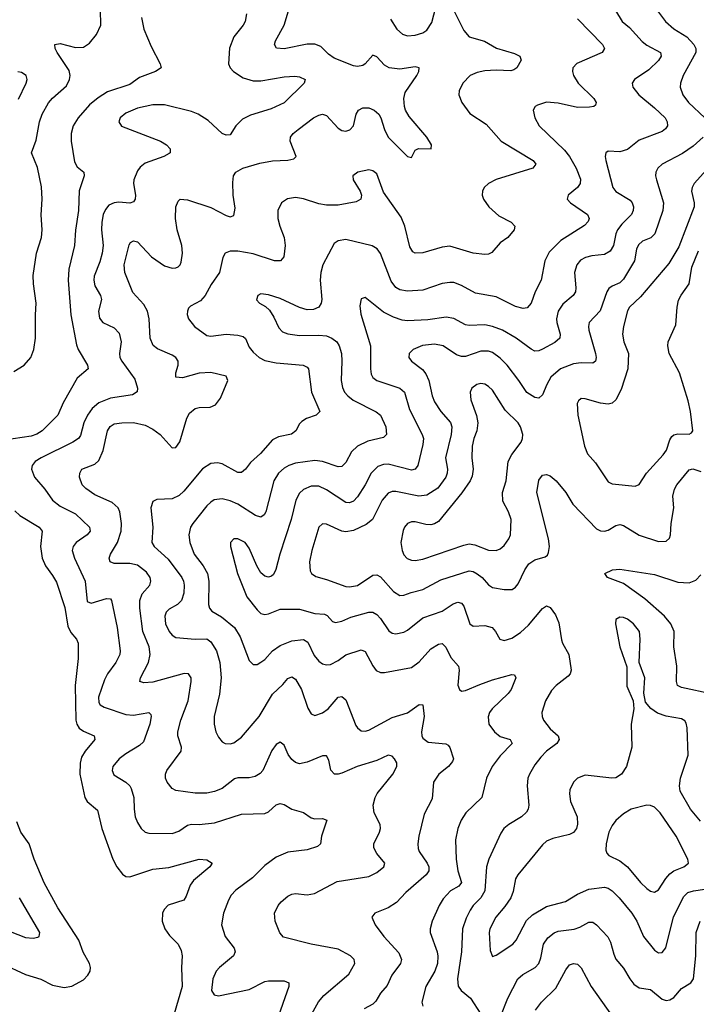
# Model space of a CAD drawing. Header units: inches. Extents: x 990586 to 1117858, y 769490 to 892071.
# Tile 34 of 248: x 1024240 to 1027747, y 853059 to 858159. Entities that reach past the tile are written whole.
import ezdxf

# ---------------------------------------------------------------- set-up
doc = ezdxf.new("R2010")
doc.units = ezdxf.units.IN
doc.header["$MEASUREMENT"] = 0
doc.layers.add('B0825', color=7, linetype='Continuous')

msp = doc.modelspace()

# ---------------------------------------------------------------- linework, layer by layer
at = {"layer": 'B0825', "color": 6}
for points, elevation in [([(1025753.3, 853010), (1025787.9, 853072.1), (1025816.4, 853103.6), (1025945.4, 853214.6), (1025976, 853270), (1025974, 853290), (1025953.9, 853310), (1025890, 853343.7), (1025749.7, 853369.7), (1025607.2, 853407.2), (1025589, 853429), (1025563.5, 853490), (1025561, 853530), (1025579.9, 853570), (1025595.7, 853590), (1025630, 853618.7), (1025650, 853629.1), (1025670, 853633.4), (1025730, 853626.2), (1025767.2, 853632.8), (1025886.1, 853693.9), (1026050, 853720.7), (1026090, 853741.9), (1026127.7, 853770), (1026132.8, 853790), (1026090, 853839.7), (1026075.2, 853870), (1026075, 853890), (1026105.1, 853950), (1026110.1, 853970), (1026107.5, 853990), (1026076.3, 854050), (1026072.2, 854090), (1026082.3, 854130), (1026092.9, 854150), (1026173.8, 854250), (1026195.2, 854290), (1026193.8, 854310), (1026183.1, 854330), (1026170, 854344.5), (1026150, 854348.5), (1026090, 854321.2), (1025989.1, 854290.9), (1025910, 854256.4), (1025890, 854250.5), (1025870.9, 854250.9), (1025851.9, 854271.9), (1025842.5, 854322.5), (1025830, 854345.5), (1025810, 854346), (1025730, 854312.1), (1025690, 854303.8), (1025670, 854311), (1025650, 854327.5), (1025632.1, 854352.1), (1025610, 854401), (1025590, 854415.8), (1025570, 854404.8), (1025546.8, 854373.2), (1025500.1, 854270), (1025485.9, 854254.1), (1025461.1, 854238.9), (1025430, 854231), (1025370, 854231.4), (1025353.7, 854226.3), (1025290, 854175.7), (1025250, 854160.4), (1025210, 854152.5), (1025150, 854152.9), (1025050, 854166.3), (1025030, 854175.9), (1025003.7, 854210), (1024996.3, 854230), (1024995.2, 854250), (1025002.2, 854270), (1025077.3, 854370), (1025079, 854390), (1025060.1, 854450), (1025059.5, 854470), (1025075.1, 854530), (1025113.2, 854630), (1025129.2, 854730), (1025128.2, 854750), (1025114.5, 854770), (1025092.2, 854772.2), (1024930, 854727.5), (1024883.4, 854723.4), (1024863.1, 854730), (1024865.7, 854750), (1024906.8, 854830), (1024915.8, 854870), (1024910.2, 854910), (1024877.6, 854990), (1024862.5, 855110), (1024862.3, 855150), (1024874.9, 855185.1), (1024914.9, 855230), (1024919.2, 855250), (1024915.4, 855270), (1024896.7, 855296.7), (1024850, 855332.8), (1024810, 855341.3), (1024730, 855341.4), (1024708.6, 855350), (1024702.9, 855370), (1024709.8, 855390), (1024746.8, 855450), (1024766, 855510), (1024768.4, 855550), (1024758.4, 855610), (1024750, 855630.1), (1024718.6, 855658.6), (1024630, 855697.9), (1024583.1, 855730), (1024564.3, 855750), (1024550, 855790), (1024551.4, 855810), (1024562.1, 855830), (1024630, 855856.8), (1024650, 855875.8), (1024672.7, 855927.3), (1024694.3, 856030), (1024708, 856052), (1024730, 856064.7), (1024770, 856071.3), (1024830, 856072.1), (1024890, 856059.3), (1024930, 856038.5), (1024968, 856010), (1025030, 855941.7), (1025050, 855942.2), (1025070, 855971.6), (1025105.6, 856094.4), (1025119.7, 856120.3), (1025150, 856144.4), (1025170, 856149.7), (1025227.9, 856152.1), (1025255.2, 856164.8), (1025281, 856199), (1025318.5, 856290), (1025310, 856313), (1025230.9, 856330.9), (1025170, 856327.5), (1025084.3, 856304.3), (1025050, 856307.1), (1025049.2, 856329.2), (1025061.9, 856370), (1025060.5, 856390), (1025050, 856408.8), (1025030, 856422.1), (1024954.9, 856454.9), (1024932, 856472), (1024915.9, 856510), (1024910.8, 856610), (1024902, 856650), (1024883.3, 856683.3), (1024826.7, 856746.7), (1024784.3, 856850), (1024780.9, 856890), (1024807.6, 856992.4), (1024815, 857005), (1024830, 857014.4), (1024850, 857008), (1024922.6, 856930), (1024990, 856883.4), (1025030, 856871.6), (1025050, 856873.2), (1025060.4, 856879.6), (1025070.9, 856889.1), (1025076.6, 856903.4), (1025083.7, 856950), (1025079.9, 856990), (1025056, 857070), (1025047.6, 857130), (1025048.6, 857190), (1025060.8, 857219.2), (1025071.3, 857228.7), (1025110, 857225.1), (1025230, 857185.8), (1025310, 857145), (1025330, 857138.7), (1025350, 857145.5), (1025356.4, 857183.6), (1025346.6, 857250), (1025344.4, 857315.6), (1025348.5, 857350), (1025359.9, 857370), (1025396.8, 857390), (1025484.3, 857415.7), (1025550, 857427.4), (1025628.9, 857431.1), (1025661.1, 857438.9), (1025672.5, 857450), (1025641.1, 857530), (1025642.9, 857550), (1025657.7, 857570), (1025683.3, 857590), (1025763.1, 857650), (1025790, 857664.7), (1025810, 857669.4), (1025830, 857663.6), (1025890, 857596.7), (1025910, 857585.4), (1025930, 857582), (1025951.6, 857588.4), (1025969.1, 857610), (1025983.8, 857670), (1025995.7, 857690), (1026017.6, 857702.4), (1026050, 857702.7), (1026077.5, 857690), (1026100.6, 857670), (1026111.3, 857651.3), (1026130, 857589.5), (1026150, 857550.9), (1026250, 857450.6), (1026270, 857445.7), (1026290, 857482.7), (1026307.3, 857492.7), (1026372.2, 857490), (1026373.5, 857510), (1026349.7, 857550), (1026258.3, 857658.3), (1026239.3, 857690), (1026233.7, 857710), (1026231.4, 857750), (1026238.5, 857781.5), (1026297.8, 857870), (1026308.5, 857890), (1026310.1, 857910), (1026290, 857914.2), (1026210, 857903.2), (1026155, 857910), (1026130, 857923.1), (1026090, 857966.6), (1026070, 857975.9), (1026030.2, 857930), (1026017.7, 857922.3), (1025990, 857916), (1025970, 857919.8), (1025870, 857960), (1025840.3, 857980.3), (1025800.1, 858020.1), (1025770, 858032.1), (1025730, 858032.4), (1025610, 858007.8), (1025571.5, 858011.5), (1025560.5, 858030), (1025565.6, 858050), (1025611.2, 858130), (1025664.8, 858310)], 2400), ([(1026161.2, 858161.2), (1026193.8, 858110), (1026223.5, 858083.5), (1026250, 858076.1), (1026290, 858078.6), (1026329.3, 858090.7), (1026350, 858105), (1026376.1, 858143.9), (1026396.2, 858223.8)], 2500), ([(1027518.9, 858238.9), (1027587.7, 858150), (1027630, 858112.1), (1027697.8, 858070), (1027733.9, 858030), (1027743.4, 858010), (1027743.9, 857990), (1027678.6, 857870), (1027665, 857830), (1027663.2, 857810), (1027676.6, 857770), (1027706.1, 857730), (1027791.1, 857650)], 2800), ([(1024871.4, 858170), (1024884, 858110), (1024920.7, 858020.7), (1024967.9, 857930), (1024972.6, 857910), (1024944, 857890), (1024861.2, 857858.8), (1024810, 857823.4), (1024694.3, 857785.7), (1024645.8, 857754.2), (1024601.4, 857718.6), (1024543.6, 857650), (1024517.4, 857610), (1024506.1, 857570), (1024506.2, 857530), (1024523.2, 857423.2), (1024537.4, 857397.4), (1024572.4, 857370), (1024574.1, 857350), (1024548.1, 857271.9), (1024543.9, 857170), (1024528.3, 857068.3), (1024523.4, 856990), (1024493.8, 856866.2), (1024490.5, 856810), (1024505.8, 856630), (1024534.1, 856474.1), (1024543.4, 856450), (1024592.1, 856370), (1024595.3, 856350), (1024537.9, 856302.1), (1024465.4, 856174.6), (1024437.3, 856110), (1024356.2, 856030), (1024328.4, 856011.6), (1024298.9, 856001.1), (1024159.6, 855980.4)], 2200), ([(1024210, 856336.6), (1024262.9, 856370), (1024297.1, 856410), (1024313.2, 856450), (1024321.2, 856510), (1024321.2, 856630), (1024325.9, 856690), (1024310.7, 856790), (1024310, 856833.1), (1024326.9, 856950), (1024352.6, 857030), (1024356.3, 857070), (1024351.2, 857148.8), (1024356.9, 857230), (1024353.2, 857293.2), (1024332.7, 857392.7), (1024301.6, 857470), (1024324.6, 857535.4), (1024343.4, 857630), (1024356.6, 857670), (1024390, 857728.1), (1024410, 857753.2), (1024482.8, 857817.2), (1024498.7, 857850), (1024500.9, 857870), (1024496, 857896), (1024434.8, 857990), (1024424.2, 858010), (1024422, 858030), (1024450, 858035), (1024530, 858014.5), (1024570, 858016.5), (1024602.5, 858037.5), (1024637.8, 858082.2), (1024659.7, 858130), (1024658.8, 858210)], 2200), ([(1025416.2, 858190), (1025408.5, 858150), (1025397.5, 858130), (1025349.2, 858070), (1025328, 858012), (1025322.9, 857930), (1025330.8, 857910), (1025348, 857890), (1025397.5, 857857.5), (1025450, 857842), (1025490, 857841.8), (1025610, 857862.3), (1025666, 857866), (1025690, 857863.9), (1025719, 857850), (1025715.1, 857830), (1025610, 857728.2), (1025542.9, 857697.1), (1025435.7, 857664.3), (1025395.5, 857644.5), (1025360.7, 857610), (1025330, 857562.8), (1025310, 857561.7), (1025290, 857569.6), (1025217.4, 857637.4), (1025165.1, 857670), (1025130, 857683.1), (1024990, 857718), (1024930, 857718), (1024850, 857701.4), (1024790, 857674.7), (1024761.2, 857650), (1024753.7, 857630), (1024767.8, 857607.8), (1024970, 857530.2), (1025000.8, 857510), (1025019.9, 857490), (1025019.4, 857470), (1025014.3, 857465.7), (1024986.8, 857450), (1024890, 857415.8), (1024864.8, 857395.2), (1024850, 857376.3), (1024831, 857330), (1024829.9, 857310), (1024839.6, 857250), (1024838.8, 857230), (1024830, 857215.2), (1024810.7, 857209.3), (1024753.8, 857213.8), (1024730, 857211.1), (1024702.1, 857197.9), (1024683.9, 857176.1), (1024672.9, 857150), (1024665.8, 857110), (1024664.3, 857070), (1024671.9, 856990), (1024667.9, 856950), (1024655.5, 856904.5), (1024626.3, 856830), (1024624.3, 856810), (1024630, 856779.6), (1024659, 856730), (1024664, 856710), (1024648.3, 856650), (1024653.5, 856613.5), (1024670.4, 856590.4), (1024730, 856563.3), (1024754.9, 856534.9), (1024765.4, 856490), (1024756.8, 856430), (1024759.4, 856410), (1024768.8, 856390), (1024836.5, 856296.5), (1024849.8, 856250.2), (1024849.5, 856230.5), (1024823.9, 856216.1), (1024710, 856197.9), (1024650, 856175.1), (1024615.7, 856144.3), (1024591.4, 856110), (1024572.8, 856070), (1024554.2, 856005.8), (1024544.8, 855990), (1024515.9, 855970), (1024350.5, 855889.5), (1024320.6, 855870), (1024303.9, 855850), (1024301.1, 855830), (1024316.9, 855790), (1024370, 855727.8), (1024409.2, 855670), (1024450, 855639), (1024530, 855599.5), (1024602.5, 855530), (1024604.6, 855510), (1024589.2, 855490), (1024531.8, 855450), (1024517.6, 855430), (1024512.4, 855410), (1024523.8, 855370), (1024579.1, 855250), (1024590, 855145), (1024610, 855135.9), (1024690, 855160.1), (1024710, 855159), (1024715.9, 855150), (1024745.5, 855010), (1024760.6, 854890), (1024758.5, 854870), (1024739, 854830), (1024695.8, 854770), (1024680, 854740), (1024648.5, 854650), (1024650, 854622.4), (1024657.4, 854610), (1024677.5, 854597.5), (1024790, 854559), (1024830, 854556.4), (1024910, 854570), (1024919.1, 854559.1), (1024921.7, 854550), (1024914.4, 854510), (1024881.8, 854418.2), (1024861.3, 854398.7), (1024790, 854356.8), (1024754.8, 854330), (1024723.4, 854290), (1024718.9, 854270), (1024727.1, 854247.1), (1024790, 854208.7), (1024810, 854190.1), (1024817.1, 854177.1), (1024831.3, 854130), (1024832.9, 854070), (1024839.1, 854030), (1024850, 854000.1), (1024868.9, 853968.9), (1024890, 853951.1), (1024910, 853945), (1025030, 853943.5), (1025065, 853955), (1025110, 853986.2), (1025130, 853992.1), (1025170, 853990.5), (1025250, 853999.4), (1025390, 854042.8), (1025510, 854046.4), (1025530, 854055.5), (1025570, 854092.5), (1025590, 854098.4), (1025610, 854093.8), (1025650, 854068.6), (1025710, 854052.2), (1025750, 854024.5), (1025770, 854019), (1025810, 854021.6), (1025832.4, 854012.4), (1025803.8, 853930), (1025798.3, 853890), (1025783.4, 853876.6), (1025730, 853858.9), (1025630, 853847.2), (1025570, 853820.4), (1025510, 853778), (1025446.7, 853713.3), (1025359.9, 853650), (1025336.1, 853623.9), (1025321.8, 853598.2), (1025296.7, 853530), (1025285.9, 853470), (1025305.4, 853410), (1025351.6, 853350), (1025356.4, 853330), (1025347.3, 853310), (1025275.2, 853250), (1025257.7, 853230), (1025240.1, 853190), (1025233.7, 853130), (1025247.4, 853107.4), (1025270, 853102.3), (1025430, 853136.1), (1025510, 853176.9), (1025530, 853180.5), (1025610, 853179.7), (1025635.1, 853170), (1025635.4, 853150), (1025570.6, 852969.4)], 2300), ([(1026490, 858206.3), (1026542.3, 858102.3), (1026569.9, 858069.9), (1026648.6, 858048.6), (1026711.6, 858011.6), (1026803.8, 857983.8), (1026832.7, 857970), (1026838.4, 857950), (1026817, 857910), (1026800.7, 857899.3), (1026785.1, 857894.9), (1026710, 857898.3), (1026650, 857894.6), (1026610, 857886), (1026575.2, 857870), (1026536.6, 857830), (1026518, 857790), (1026516.5, 857770), (1026531.7, 857730), (1026572.9, 857672.9), (1026658.2, 857618.2), (1026734.7, 857530), (1026900.3, 857430), (1026915.1, 857410), (1026898.9, 857390), (1026710, 857330.5), (1026670.4, 857310), (1026647.9, 857290), (1026638.3, 857270), (1026637.5, 857250), (1026644.1, 857230), (1026670.9, 857190), (1026723.2, 857143.2), (1026786.5, 857110), (1026805.9, 857090), (1026802.5, 857070), (1026770, 857030.6), (1026730, 857003.2), (1026686.8, 856953.2), (1026670, 856944.7), (1026650, 856942.4), (1026590, 856949.8), (1026470, 856985.2), (1026430, 856981.2), (1026330, 856951.4), (1026290, 856948.9), (1026276.7, 856956.7), (1026261.7, 856981.7), (1026236.2, 857090), (1026216.6, 857136.6), (1026125.5, 857265.5), (1026090, 857360.9), (1026070, 857377), (1026050, 857380.5), (1025993.2, 857370), (1025966.6, 857350), (1025968.9, 857330), (1026005.3, 857270), (1026011.5, 857250), (1026007.5, 857230), (1025984.5, 857215.5), (1025890, 857198), (1025830, 857198.5), (1025790, 857205.3), (1025710, 857230.9), (1025670, 857237.6), (1025628.7, 857231.3), (1025596.5, 857210), (1025577.3, 857170), (1025577.3, 857130), (1025587.4, 857090), (1025610.5, 857030), (1025615.8, 856990), (1025609.1, 856930.9), (1025592.3, 856910), (1025561.1, 856910), (1025450, 856946.8), (1025370, 856959.7), (1025330, 856960.4), (1025304.7, 856950), (1025292.3, 856927.7), (1025276.3, 856850), (1025232, 856788), (1025200.6, 856730), (1025176.7, 856703.3), (1025125.1, 856674.9), (1025115.5, 856664.5), (1025108.9, 856650), (1025108.4, 856631.6), (1025114.4, 856610), (1025145.3, 856570), (1025210, 856523), (1025230, 856519.3), (1025310, 856530), (1025370, 856525), (1025397.4, 856517.4), (1025410, 856506.9), (1025430, 856463.4), (1025450, 856436.2), (1025480.6, 856410), (1025510, 856394.3), (1025570, 856381.5), (1025708.8, 856368.8), (1025730, 856358.5), (1025736, 856350), (1025752.8, 856230), (1025794.7, 856130), (1025777.1, 856110), (1025726.8, 856093.2), (1025702.1, 856077.9), (1025690, 856066), (1025671.8, 856030), (1025648.7, 856011.3), (1025581.7, 855998.3), (1025550, 855982.4), (1025488.4, 855911.6), (1025435.5, 855864.5), (1025410, 855830.9), (1025390, 855814), (1025370, 855813.4), (1025290, 855858.3), (1025264.3, 855864.3), (1025230, 855860.9), (1025187.8, 855832.2), (1025090, 855716.7), (1025065.6, 855694.4), (1025030, 855677.8), (1024950, 855673.1), (1024930, 855662.8), (1024919.3, 855630), (1024929.2, 855530), (1024924.8, 855450), (1024936, 855430), (1025010, 855363.7), (1025079.7, 855270), (1025089.5, 855250), (1025092.7, 855230), (1025090, 855188.9), (1025077.9, 855150), (1025058.5, 855130), (1025014.5, 855105.5), (1024998.8, 855090), (1024992.7, 855070), (1024996, 855030), (1025013.8, 854990), (1025030, 854971.3), (1025050, 854959.4), (1025150, 854950), (1025210, 854951.7), (1025230, 854936.6), (1025260.7, 854890), (1025277.8, 854830), (1025283.9, 854750), (1025275.4, 854664.6), (1025247.7, 854550), (1025247.8, 854510), (1025257.1, 854470), (1025270, 854442.7), (1025290, 854417.8), (1025304.8, 854410), (1025330, 854407.6), (1025350, 854413.7), (1025390, 854442.5), (1025481.2, 854550), (1025550, 854665.9), (1025604.5, 854715.5), (1025630, 854745.9), (1025650, 854755), (1025670, 854743.5), (1025701.2, 854690), (1025732.5, 854592.5), (1025750, 854562.6), (1025770, 854554.8), (1025810, 854569.1), (1025838.3, 854590), (1025890, 854649.5), (1025910, 854653.1), (1025930, 854635.5), (1025982.8, 854502.8), (1025990.2, 854490.2), (1026010, 854474.7), (1026030, 854473.8), (1026050, 854479.1), (1026170, 854544.5), (1026250, 854567.9), (1026310, 854612.3), (1026329.7, 854609.7), (1026336.9, 854550), (1026321.9, 854470), (1026323.4, 854450), (1026330, 854437), (1026356.4, 854416.4), (1026448, 854408), (1026460.9, 854400.9), (1026469.2, 854389.2), (1026488.3, 854330), (1026483.7, 854316.3), (1026462, 854290), (1026411.4, 854250), (1026384.4, 854210), (1026376.9, 854123.1), (1026336.8, 854043.2), (1026309.3, 853930), (1026303.9, 853890), (1026305.8, 853865.8), (1026310.5, 853850), (1026350.9, 853790), (1026359.7, 853770), (1026360.6, 853750), (1026346.1, 853730), (1026241.4, 853638.6), (1026193.3, 853586.7), (1026150, 853558), (1026079.7, 853530), (1026065.4, 853510), (1026083, 853470), (1026127.8, 853410), (1026204.9, 853324.9), (1026218.6, 853290), (1026213.8, 853270), (1026168.2, 853210), (1026143.8, 853156.2), (1026110, 853115.7), (1026084.9, 853075.1), (1026070, 853059.9), (1026025.3, 853034.7)], 2500), ([(1027130, 858163), (1027259.7, 858030), (1027270.1, 858010), (1027259.2, 857990), (1027128.2, 857931.8), (1027107.2, 857910), (1027104.1, 857890), (1027109.4, 857870), (1027133.9, 857830), (1027214.7, 857750), (1027227.9, 857730), (1027223.4, 857716.6), (1027214.9, 857710), (1027193.3, 857706.7), (1027130, 857703.8), (1027030, 857726.7), (1026970, 857731.5), (1026923.5, 857716.5), (1026911.4, 857708.6), (1026900.5, 857690), (1026909, 857650), (1026931.8, 857610), (1027064, 857484), (1027090.1, 857450.1), (1027123.6, 857390), (1027146.3, 857333.7), (1027144.8, 857310), (1027130.1, 857289.9), (1027082.2, 857250), (1027076.9, 857230), (1027094.6, 857210), (1027183, 857150), (1027191.4, 857130), (1027186.5, 857113.5), (1027167.7, 857092.3), (1027044, 857016), (1026984.7, 856955.3), (1026961.5, 856910), (1026942, 856810), (1026911.1, 856748.9), (1026890, 856690.3), (1026870, 856665.9), (1026850, 856663.3), (1026810, 856673.4), (1026710, 856722.7), (1026602.6, 856742.6), (1026530, 856782.7), (1026490, 856797), (1026470, 856798.5), (1026430, 856791.8), (1026330, 856757.8), (1026250, 856752.5), (1026210, 856759.4), (1026190, 856771.6), (1026164.3, 856804.3), (1026110, 856948.6), (1026092.3, 856972.3), (1026066.8, 856986.8), (1025930, 857020.3), (1025890, 857013.7), (1025870, 856999), (1025810.5, 856890), (1025800.1, 856850), (1025796.9, 856810), (1025805.1, 856710), (1025802.8, 856690), (1025790, 856669.4), (1025762.3, 856657.7), (1025730, 856656.1), (1025690, 856668.1), (1025590, 856714.7), (1025530, 856734.3), (1025490, 856738.2), (1025474.2, 856730), (1025467.8, 856707.8), (1025483.5, 856690), (1025514.1, 856674.1), (1025534.3, 856654.3), (1025557.6, 856617.6), (1025582.8, 856562.8), (1025602.2, 856542.2), (1025630, 856531.5), (1025690, 856524), (1025790, 856525.4), (1025830, 856520.8), (1025857.9, 856510), (1025883, 856490), (1025895.3, 856470), (1025907.1, 856430), (1025909.9, 856390), (1025905.6, 856290), (1025913.2, 856253.2), (1025924, 856230), (1025939.8, 856210), (1025967.7, 856187.7), (1026088.1, 856128.1), (1026110, 856110.1), (1026138.3, 856050), (1026141.2, 856010), (1026124.6, 855995.4), (1026043.7, 855976.3), (1025989.8, 855950.2), (1025959, 855921), (1025930, 855866.1), (1025910, 855844.5), (1025890, 855842.5), (1025810, 855870.7), (1025770, 855876.2), (1025670, 855861.7), (1025635.3, 855850), (1025610, 855835.1), (1025581.9, 855810), (1025556.4, 855770), (1025515.8, 855610), (1025506.5, 855593.5), (1025490, 855582.9), (1025461.2, 855590), (1025370, 855649.3), (1025330, 855667.3), (1025290, 855676.5), (1025248.6, 855671.4), (1025230, 855660.3), (1025210, 855640.2), (1025136.8, 855550), (1025125.2, 855530), (1025115.7, 855490), (1025120.9, 855450), (1025145, 855390), (1025191.2, 855330), (1025212.6, 855290), (1025219.5, 855250), (1025218.9, 855130), (1025222.8, 855110), (1025235.6, 855095.6), (1025285.2, 855065.2), (1025353.6, 855010), (1025382.2, 854962.2), (1025430, 854839.7), (1025450, 854819), (1025470, 854819.6), (1025490, 854830.1), (1025510, 854845.3), (1025550.2, 854890), (1025590, 854918.1), (1025650, 854941.9), (1025710, 854948.8), (1025734, 854934), (1025765.3, 854865.3), (1025790, 854836), (1025810, 854822.1), (1025830, 854817), (1025850, 854819.6), (1025890, 854838.9), (1025930.5, 854869.5), (1026010, 854895.4), (1026030, 854885.5), (1026070, 854811.8), (1026087.9, 854787.9), (1026110, 854777.9), (1026130, 854777.3), (1026270, 854803.8), (1026310, 854832.9), (1026370, 854900.5), (1026410, 854923.6), (1026430, 854927.7), (1026448.3, 854908.3), (1026474.6, 854854.6), (1026513.4, 854810), (1026518.1, 854790), (1026511.2, 854711.2), (1026518.8, 854690), (1026530, 854680.7), (1026550, 854683.4), (1026623.9, 854716.1), (1026690, 854738.6), (1026790, 854767.6), (1026805, 854765), (1026811, 854750), (1026786.9, 854690), (1026771.2, 854668.8), (1026689.2, 854590), (1026675.3, 854570), (1026667.6, 854547.6), (1026672.1, 854510), (1026699.9, 854470), (1026730, 854446.3), (1026781.8, 854430), (1026792.9, 854410), (1026730, 854345.1), (1026688.8, 854290), (1026658.6, 854230), (1026634.5, 854130), (1026551.6, 854050), (1026528, 854012), (1026510.8, 853970), (1026498.2, 853910), (1026502.6, 853810), (1026510.8, 853750), (1026530, 853690), (1026515.6, 853670), (1026472.8, 853647.2), (1026435.5, 853604.5), (1026413.3, 853570), (1026377, 853490), (1026366.7, 853450), (1026367, 853430), (1026402.7, 853330), (1026407.2, 853307.2), (1026405.9, 853270), (1026391.2, 853230), (1026344.2, 853150), (1026323.7, 853070), (1026328.7, 853048.7)], 2600), ([(1027327.3, 858207.3), (1027362.3, 858150), (1027399.5, 858119.5), (1027466.5, 858046.5), (1027490, 858027.7), (1027560.7, 857990), (1027564.1, 857970), (1027550, 857946.9), (1027500.7, 857899.3), (1027425.5, 857850), (1027413.4, 857830), (1027417, 857810), (1027449, 857770), (1027530, 857703.2), (1027585.9, 857650), (1027596, 857630), (1027596.7, 857610), (1027586.4, 857593.6), (1027570, 857579.8), (1027450, 857534.5), (1027390, 857486.7), (1027350, 857475.1), (1027290, 857477.6), (1027277.3, 857470), (1027273.7, 857450), (1027277, 857430), (1027313.6, 857290), (1027330, 857268.5), (1027403.6, 857223.6), (1027414.1, 857210), (1027420.8, 857190), (1027420.1, 857170), (1027410.7, 857150), (1027359.8, 857100.2), (1027337.3, 857070), (1027328.7, 857050), (1027317.5, 856990), (1027299.6, 856960.4), (1027270, 856942.3), (1027204.3, 856935.7), (1027172.2, 856927.8), (1027147.2, 856912.8), (1027126.6, 856890), (1027115.1, 856850), (1027122.3, 856770), (1027119.8, 856750), (1027109.1, 856730), (1027055.3, 856684.7), (1027031.4, 856650), (1027022.2, 856610), (1027023.5, 856590), (1027041.5, 856530), (1027038.7, 856510), (1027012.7, 856487.3), (1026950, 856453), (1026930, 856444.4), (1026910, 856442.1), (1026890, 856451.8), (1026813.7, 856510), (1026742.9, 856550), (1026690, 856570.3), (1026650, 856579), (1026570, 856575.4), (1026550, 856578.7), (1026490, 856610.7), (1026450, 856618.8), (1026354.9, 856605.1), (1026250, 856599.8), (1026222.9, 856602.9), (1026177.6, 856617.6), (1026124.7, 856644.7), (1026030, 856719.2), (1026010, 856713.7), (1026002.5, 856677.5), (1026007.2, 856632.8), (1026057.3, 856470), (1026057.4, 856350), (1026062, 856322), (1026070, 856306.3), (1026090, 856289.9), (1026210, 856250.6), (1026233.5, 856230), (1026260.6, 856140.6), (1026326.4, 856010), (1026332.4, 855990), (1026330, 855958.7), (1026302.9, 855850), (1026290, 855830.5), (1026270, 855824.7), (1026150, 855856.6), (1026125.3, 855854.7), (1026095.6, 855844.4), (1026061, 855810), (1026030.2, 855750), (1025990, 855688.2), (1025970, 855664.9), (1025950, 855655.5), (1025930, 855658.7), (1025830, 855723.7), (1025790, 855741.9), (1025750, 855742.8), (1025710, 855724.6), (1025690, 855706.5), (1025670.6, 855670), (1025646.2, 855570), (1025588.1, 855390), (1025568.2, 855311.8), (1025555.2, 855284.8), (1025544.2, 855275.8), (1025530, 855270.6), (1025510, 855276.3), (1025490, 855293.2), (1025469.4, 855329.4), (1025430, 855420.9), (1025407.8, 855450), (1025370, 855469.2), (1025350, 855469.4), (1025331.6, 855450), (1025331.8, 855430), (1025369.6, 855290), (1025416.5, 855170), (1025470, 855102.1), (1025490, 855083.2), (1025510, 855077.1), (1025530, 855080.8), (1025590, 855104.8), (1025690, 855104.8), (1025770, 855083.5), (1025820.2, 855080.2), (1025833.4, 855073.4), (1025861.3, 855041.3), (1025876.7, 855036.7), (1025910, 855043.8), (1025955.3, 855064.7), (1026050, 855090.4), (1026070, 855089.3), (1026090, 855078.4), (1026110, 855056.5), (1026152.7, 854992.7), (1026170, 854981.2), (1026190, 854978.5), (1026230, 854987.2), (1026250, 854996.6), (1026330, 855060.9), (1026430, 855096), (1026487.3, 855132.7), (1026510, 855141.7), (1026530, 855137.3), (1026541.3, 855121.3), (1026572.1, 855030), (1026590, 855017.7), (1026650, 855020.2), (1026688.5, 855010), (1026705.9, 854990), (1026728.6, 854950), (1026750, 854943.8), (1026790, 854954.8), (1026835.8, 854984.2), (1026876.9, 855023.1), (1026950, 855108.7), (1026970, 855122.3), (1026990, 855114.9), (1027016.5, 855076.5), (1027034.2, 855034.2), (1027047.4, 854947.4), (1027052.5, 854930), (1027085.3, 854870), (1027097.4, 854790), (1027092.6, 854770), (1027082.4, 854757.6), (1027020.1, 854710), (1026996.3, 854683.7), (1026965.7, 854630), (1026946.8, 854570), (1026947, 854550), (1026954.4, 854530), (1026990, 854486.3), (1027031.5, 854450), (1027035.7, 854430), (1027023.2, 854410), (1026970.8, 854369.2), (1026940.9, 854339.1), (1026910, 854299.4), (1026881.4, 854250), (1026873.8, 854230), (1026869.2, 854190.8), (1026878.3, 854090), (1026875.7, 854070), (1026866.8, 854053.2), (1026841.4, 854030), (1026774.6, 853990), (1026749.8, 853970), (1026734.1, 853945.9), (1026671, 853810), (1026659.8, 853770), (1026650, 853646.4), (1026629.8, 853610.2), (1026590.7, 853570), (1026574, 853546), (1026554.4, 853505.6), (1026535.7, 853450), (1026529, 853330), (1026508.4, 853190), (1026513, 853153), (1026527.3, 853130), (1026576.6, 853090), (1026630, 853007.2)], 2700), ([(1024232.9, 857747.1), (1024273.9, 857830), (1024277.9, 857850), (1024272.8, 857870), (1024250, 857885), (1024230, 857888.7)], 2300), ([(1027782.1, 857550), (1027730, 857503.6), (1027674.9, 857465.1), (1027570, 857411.4), (1027547.9, 857390), (1027537.3, 857370), (1027535.8, 857350), (1027540.4, 857330), (1027576.9, 857210), (1027573.8, 857170), (1027531, 857049), (1027510.5, 857029.5), (1027468.4, 857011.6), (1027446.5, 856993.5), (1027436.5, 856970), (1027425.8, 856910), (1027370, 856815.5), (1027350, 856795.7), (1027310, 856779.1), (1027293, 856767), (1027282.8, 856750), (1027249, 856651), (1027191.9, 856590), (1027187.6, 856570), (1027190, 856550), (1027223.4, 856430), (1027227.2, 856410), (1027224.4, 856390), (1027210, 856379.3), (1027150, 856381.7), (1027110, 856377.2), (1027043.1, 856350), (1026993.2, 856306.8), (1026971.3, 856270), (1026950, 856216.1), (1026930, 856199), (1026910, 856202.2), (1026867.8, 856227.8), (1026827.6, 856290), (1026765.9, 856370), (1026730, 856406.2), (1026690, 856435), (1026670, 856442.2), (1026630, 856441.5), (1026550, 856413.7), (1026530, 856413.6), (1026503.1, 856423.1), (1026435.1, 856470), (1026390, 856478.8), (1026328.1, 856471.9), (1026279.9, 856450), (1026257.9, 856430), (1026256.1, 856410), (1026271.1, 856390), (1026326.7, 856346.7), (1026344, 856324), (1026359.5, 856290), (1026378.2, 856210), (1026390, 856179.7), (1026422.6, 856130), (1026472, 856072), (1026480, 856050), (1026475.9, 856010), (1026446.1, 855890), (1026457.1, 855830), (1026455.7, 855810), (1026447.8, 855790), (1026406.9, 855733.1), (1026350, 855696.1), (1026308.3, 855691.7), (1026190, 855715.2), (1026170, 855714.8), (1026150, 855706.3), (1026118.4, 855670), (1026067.7, 855570), (1026035.1, 855544.9), (1025970, 855513.3), (1025930, 855506.3), (1025910, 855509.4), (1025830, 855546.4), (1025810, 855547.4), (1025790, 855529.9), (1025753.7, 855410), (1025742.4, 855350), (1025744.8, 855304.8), (1025751.8, 855290), (1025774.8, 855274.8), (1025830, 855259.8), (1025930, 855223.1), (1025950, 855221), (1025990, 855228.8), (1026070, 855281.7), (1026090, 855283.3), (1026110, 855272.8), (1026176.4, 855196.4), (1026210, 855175.8), (1026230, 855177.4), (1026268.1, 855191.9), (1026330, 855206.6), (1026423.4, 855256.6), (1026570, 855304.3), (1026590, 855300.4), (1026610, 855289.2), (1026636, 855270), (1026670, 855231.9), (1026690, 855217.8), (1026750, 855206.6), (1026791.8, 855208.2), (1026810, 855219), (1026823.5, 855236.5), (1026857.7, 855310), (1026879.2, 855340.8), (1026910, 855360.9), (1026963.3, 855376.7), (1026974.6, 855385.4), (1026981.4, 855398.6), (1026985.8, 855430), (1026979.8, 855470), (1026920.1, 855710), (1026930, 855773.2), (1026950, 855799.3), (1026970, 855803.4), (1026990, 855796.6), (1027020.3, 855770), (1027070.6, 855710), (1027107.2, 855650), (1027230, 855521.4), (1027250, 855510.7), (1027270, 855509), (1027290, 855515.1), (1027330, 855538.4), (1027350, 855543.3), (1027370, 855538.2), (1027450, 855488.6), (1027550, 855455.2), (1027590, 855457.6), (1027607.3, 855472.7), (1027613.6, 855490), (1027616.8, 855550), (1027629.5, 855630), (1027625.5, 855690), (1027632.8, 855727.2), (1027645.5, 855750), (1027710, 855827.9), (1027727.8, 855832.2), (1027770, 855819.5)], 2800), ([(1027878.5, 857470), (1027734.7, 857310), (1027725.2, 857290), (1027722.3, 857270), (1027735.8, 857210), (1027734.8, 857190), (1027656.8, 856983.2), (1027603.9, 856896.1), (1027457.4, 856722.6), (1027400.3, 856670), (1027389.3, 856650.7), (1027368.4, 856570), (1027363.7, 856530), (1027371.3, 856490), (1027394.4, 856430), (1027391.5, 856350), (1027356.4, 856243.6), (1027330.1, 856189.9), (1027310, 856172.2), (1027290, 856167.9), (1027250, 856172.3), (1027170, 856195.2), (1027150, 856196), (1027136.1, 856183.9), (1027129.6, 856170.4), (1027131.8, 856110), (1027167.1, 855950), (1027183.5, 855910), (1027223.9, 855863.9), (1027290, 855765.1), (1027310, 855755.6), (1027430, 855742.6), (1027450, 855750.8), (1027488.3, 855810), (1027575.5, 855904.5), (1027591.6, 855930), (1027610, 855983.3), (1027620.6, 855999.4), (1027630, 856008.1), (1027650, 856013.6), (1027710, 856011.7), (1027721.3, 856018.7), (1027727.8, 856030), (1027717, 856130), (1027705.2, 856185.2), (1027660, 856330), (1027606.6, 856430), (1027598.8, 856470), (1027601.3, 856490), (1027640.9, 856579.1), (1027647, 856670), (1027654.3, 856705.7), (1027667.4, 856732.6), (1027709.1, 856790), (1027723.7, 856876.3), (1027758.1, 856961.9)], 2900), ([(1024214.7, 855614.7), (1024241.5, 855590), (1024341.2, 855530), (1024356.5, 855510), (1024347.5, 855430), (1024356, 855370), (1024373.1, 855330), (1024410, 855280.5), (1024430, 855244.7), (1024473.6, 855113.6), (1024490, 855017.3), (1024504.8, 854984.8), (1024533.9, 854950), (1024543.3, 854930), (1024542.8, 854850), (1024527.4, 854710), (1024531.4, 854530), (1024536, 854510), (1024548.4, 854488.4), (1024570, 854473.8), (1024626.3, 854450), (1024629.2, 854430), (1024579.6, 854370), (1024561.1, 854338.9), (1024552.6, 854307.4), (1024551.1, 854250), (1024577.5, 854130), (1024590, 854109.8), (1024643.9, 854063.9), (1024665.8, 853970), (1024723, 853810), (1024742.6, 853770), (1024772.1, 853732.1), (1024790, 853721.2), (1024810, 853718.6), (1024930, 853758.6), (1025012.2, 853767.8), (1025170, 853810), (1025210, 853806.7), (1025238, 853790), (1025226.1, 853770), (1025140, 853700), (1025123.9, 853676.1), (1025102, 853618), (1025090, 853598.9), (1025008.6, 853571.4), (1024988.2, 853550), (1024979.9, 853530), (1024978.3, 853490), (1024992, 853450), (1025015.6, 853415.6), (1025060.9, 853370), (1025077.6, 853337.6), (1025081.4, 853310), (1025078.2, 853250), (1025081.8, 853150), (1025040.7, 853010)], 2200), ([(1027830, 854666), (1027670, 854700.3), (1027649.8, 854709.8), (1027643.7, 854730), (1027645.7, 854810), (1027630, 854910), (1027631.9, 854990), (1027615.4, 855030), (1027580.9, 855070), (1027479.7, 855159.7), (1027370, 855238.9), (1027285.9, 855270), (1027272.7, 855290), (1027311.6, 855308.4), (1027350, 855313.5), (1027530, 855284.4), (1027650, 855244.7), (1027710, 855241.5), (1027745, 855255), (1027770, 855283)], 2700), ([(1027767.6, 854007.6), (1027717.3, 854070), (1027662.8, 854162.8), (1027659, 854190), (1027664.4, 854230), (1027704, 854350), (1027699.4, 854490), (1027694.3, 854514.3), (1027686.3, 854526.3), (1027670, 854536.9), (1027590, 854551.6), (1027546.3, 854566.3), (1027510.1, 854590.1), (1027484, 854624), (1027475.4, 854670), (1027479.7, 854750), (1027450.8, 854830), (1027456.4, 854950), (1027452.3, 854990), (1027420.6, 855030), (1027390, 855053.5), (1027370, 855061.8), (1027350, 855063.4), (1027330, 855051.2), (1027327.5, 855030), (1027350.5, 854910), (1027386.8, 854806.8), (1027386.2, 854706.2), (1027419.1, 854630), (1027423.1, 854590), (1027408.2, 854510), (1027411.7, 854390), (1027384.5, 854290), (1027359, 854250), (1027330, 854231.8), (1027309.4, 854229.4), (1027170, 854245.1), (1027131.5, 854230), (1027110, 854208.6), (1027091.4, 854170), (1027089.1, 854149.1), (1027094.5, 854110), (1027128.9, 854028.9), (1027131.7, 853991.7), (1027126, 853970), (1027110.6, 853949.4), (1027090, 853938.4), (1027002.5, 853917.5), (1026970, 853903.6), (1026950, 853885.5), (1026820.8, 853730), (1026810, 853708.2), (1026797, 853643), (1026784.6, 853610), (1026755, 853565), (1026707.1, 853510), (1026676.7, 853450), (1026673.8, 853430), (1026677.5, 853337.5), (1026690, 853305.4), (1026710, 853312.3), (1026796.4, 853370), (1026812.8, 853390), (1026867.2, 853492.8), (1026897.6, 853522.4), (1026970, 853565.6), (1027068.8, 853591.2), (1027130.6, 853629.4), (1027190, 853654.3), (1027270, 853665.6), (1027290, 853660.4), (1027310, 853646.8), (1027347, 853610), (1027412.8, 853530), (1027437.5, 853490), (1027472.3, 853410), (1027530, 853339.2), (1027550, 853325.8), (1027570, 853326.9), (1027588.5, 853351.5), (1027628.4, 853511.6), (1027682.8, 853617.2), (1027702.8, 853637.2), (1027732.9, 853647.1), (1027790, 853654.5)], 2800), ([(1024150, 853268.6), (1024270, 853213), (1024350, 853188.7), (1024410, 853157.6), (1024470, 853145.5), (1024510, 853152.1), (1024570, 853185.6), (1024593.9, 853210), (1024604.9, 853230), (1024607.2, 853250), (1024601.7, 853270), (1024569.2, 853329.2), (1024546, 853390), (1024437.9, 853557.9), (1024367.3, 853687.3), (1024314.8, 853810), (1024289.3, 853890), (1024245.1, 853950), (1024224.3, 854004.3)], 2200), ([(1024150, 853451.1), (1024270, 853405.5), (1024310, 853402), (1024333.7, 853406.3), (1024340.2, 853410), (1024343.5, 853430), (1024239.4, 853610)], 2300), ([(1026730, 852990.1), (1026769.8, 853090), (1026821.6, 853190), (1026847, 853213), (1026911.2, 853248.8), (1026929.8, 853270), (1026940.6, 853299.4), (1026954.4, 853370), (1026977, 853403), (1027010, 853429), (1027030, 853437.6), (1027112.9, 853447.1), (1027142.2, 853457.8), (1027190, 853484.9), (1027210, 853484.3), (1027230, 853469.8), (1027288, 853408), (1027301.1, 853381.1), (1027318.4, 853318.4), (1027330, 853293.1), (1027370, 853246.6), (1027402.2, 853190), (1027423.1, 853163.1), (1027450, 853144.7), (1027510, 853135.3), (1027570, 853085.8), (1027590, 853079.1), (1027610, 853081.6), (1027630, 853094.4), (1027670, 853139.7), (1027717.5, 853170), (1027732.2, 853190), (1027743.7, 853310), (1027745.4, 853430), (1027767.1, 853490)], 2700), ([(1026912.6, 853027.4), (1026944.2, 853070), (1027018.1, 853141.9), (1027070, 853236.9), (1027090, 853263.4), (1027110, 853269.7), (1027130, 853266), (1027150, 853247.1), (1027202.2, 853150), (1027310, 852997.7)], 2600)]:
    msp.add_lwpolyline(points, dxfattribs=dict(at, elevation=elevation))
at = {"layer": 'B0825', "color": 6, "elevation": 2900}
for points in [[(1026630, 856274.1), (1026608.4, 856270), (1026582.7, 856250), (1026574.1, 856230), (1026578.6, 856190), (1026608.1, 856108.1), (1026614.7, 856070), (1026608.9, 856030), (1026593.1, 855990), (1026584.7, 855950), (1026582.7, 855890), (1026590.9, 855830), (1026585.8, 855794.2), (1026574.7, 855770), (1026532.1, 855707.9), (1026410, 855559), (1026390, 855547.2), (1026370, 855542.9), (1026344.7, 855544.7), (1026290, 855558.3), (1026270, 855558), (1026250, 855549.9), (1026233.6, 855530), (1026226.7, 855513.3), (1026216, 855450), (1026221.4, 855410), (1026230, 855387.6), (1026247.8, 855367.8), (1026270, 855359.2), (1026290, 855357.3), (1026330, 855364.8), (1026542.5, 855437.5), (1026570, 855443.4), (1026599.1, 855439.1), (1026670, 855411.3), (1026710, 855409.9), (1026730, 855418.1), (1026750, 855436), (1026775.2, 855470), (1026783.9, 855490), (1026786.8, 855570), (1026774, 855610), (1026744.5, 855664.5), (1026741.3, 855710), (1026760.7, 855770), (1026771.4, 855870), (1026790, 855907.2), (1026838.5, 855970), (1026846, 855990), (1026847.3, 856010), (1026835.6, 856050), (1026823.1, 856070), (1026756.7, 856136.7), (1026690, 856240.4), (1026670, 856259.3), (1026650, 856270.7)], [(1027490, 854090.2), (1027409.6, 854070), (1027370, 854046.1), (1027330, 854010.8), (1027310, 853984.8), (1027293.4, 853950), (1027278.9, 853890), (1027276.9, 853856.9), (1027282.3, 853842.3), (1027293.2, 853830), (1027350, 853802.4), (1027390, 853771.3), (1027456.9, 853690), (1027490, 853657.7), (1027510, 853644.3), (1027530, 853639.3), (1027550, 853650.9), (1027587.8, 853710), (1027610, 853735.1), (1027630, 853749.2), (1027682.4, 853770), (1027705.7, 853790), (1027702.9, 853810), (1027641.8, 853930), (1027558.7, 854050), (1027530, 854080.3), (1027510, 854089)]]:
    msp.add_lwpolyline(points, close=True, dxfattribs=at)

doc.saveas('drawing.dxf')
